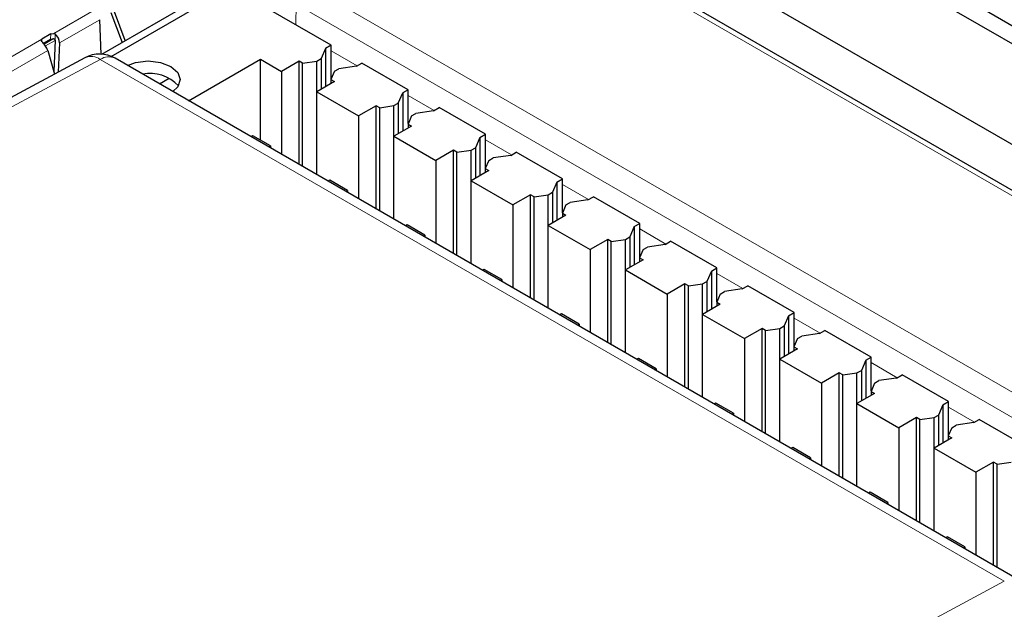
# Paper-space layout 'Blatt2' of a CAD drawing. Header units: millimetres. Extents: x 5 to 418, y 2 to 292.
# Tile 60 of 64: x 328 to 344, y 235 to 245. Entities that reach past the tile are written whole.
import ezdxf

# ---------------------------------------------------------------- set-up
doc = ezdxf.new("R2010")
doc.units = ezdxf.units.MM

psp = doc.layouts.new('Blatt2')

# ---------------------------------------------------------------- linework, layer by layer
at = {"color": 7, "linetype": 'Continuous', "lineweight": 25}
for p, q in [((349.159, 241.403), (326.885, 254.261)), ((326.376, 252.94), (348.921, 239.925)), ((348.059, 239.687), (325.608, 252.648)), ((329.378, 244.229), (332.162, 245.837)), ((329.529, 244.194), (331.446, 245.301)), ((333.055, 244.372), (331.446, 245.301)), ((329.526, 244.898), (329.705, 244.418)), ((329.756, 244.448), (329.585, 244.908)), ((344.276, 244.507), (343.4, 245.013)), ((329.37, 244.23), (329.345, 244.782)), ((328.563, 244.555), (328.42, 244.472)), ((328.563, 244.555), (328.611, 244.563)), ((328.442, 244.404), (328.559, 244.471)), ((328.559, 244.471), (328.608, 244.479)), ((328.629, 244.45), (328.608, 243.955)), ((328.7, 244.41), (328.68, 243.943)), ((328.514, 244.29), (328.621, 243.911)), ((332.966, 244.321), (332.896, 244.158)), ((333.055, 244.372), (332.966, 244.321)), ((332.966, 244.321), (332.966, 243.709)), ((333.055, 243.829), (333.055, 244.372)), ((329.106, 244.171), (304.757, 231.097)), ((344.088, 235.795), (329.592, 244.164)), ((330.771, 243.483), (331.923, 244.148)), ((331.923, 244.148), (332.259, 243.954)), ((331.923, 242.85), (331.923, 244.148)), ((332.542, 244.117), (332.259, 243.954)), ((332.598, 244.085), (332.542, 244.117)), ((332.542, 242.461), (332.542, 244.117)), ((332.598, 244.085), (332.826, 244.118)), ((332.598, 242.429), (332.598, 244.085)), ((332.826, 244.118), (332.896, 244.158)), ((332.826, 243.628), (332.826, 244.118)), ((332.896, 244.158), (332.896, 243.668)), ((333.461, 244.036), (333.55, 244.087)), ((334.292, 243.658), (333.55, 244.087)), ((332.259, 243.954), (332.259, 242.624)), ((333.109, 243.955), (333.052, 243.823)), ((333.109, 243.955), (333.178, 243.995)), ((333.461, 244.036), (333.178, 243.995)), ((330.303, 243.753), (330.458, 243.843)), ((333.108, 243.791), (332.825, 243.627)), ((333.052, 243.823), (333.108, 243.791)), ((333.052, 243.823), (333.052, 243.758)), ((332.825, 243.627), (333.497, 243.24)), ((332.825, 242.298), (332.825, 243.627)), ((334.133, 243.444), (334.204, 243.607)), ((334.292, 243.658), (334.204, 243.607)), ((334.204, 243.607), (334.204, 242.995)), ((334.292, 243.115), (334.292, 243.658)), ((333.78, 243.403), (333.497, 243.24)), ((333.835, 243.371), (333.78, 243.403)), ((333.78, 241.746), (333.78, 243.403)), ((333.835, 243.371), (334.063, 243.404)), ((333.835, 241.714), (333.835, 243.371)), ((334.063, 243.404), (334.133, 243.444)), ((334.063, 242.914), (334.063, 243.404)), ((334.133, 243.444), (334.133, 242.954)), ((334.699, 243.321), (334.416, 243.28)), ((334.699, 243.321), (334.787, 243.372)), ((335.529, 242.944), (334.787, 243.372)), ((333.497, 243.24), (333.497, 241.91)), ((334.346, 243.24), (334.289, 243.108)), ((334.346, 243.24), (334.416, 243.28)), ((334.345, 243.077), (334.062, 242.913)), ((334.289, 243.108), (334.345, 243.077)), ((334.289, 243.108), (334.289, 243.044)), ((331.8, 242.921), (331.772, 242.905)), ((332.082, 242.758), (331.8, 242.921)), ((334.062, 242.913), (334.734, 242.525)), ((334.062, 241.583), (334.062, 242.913)), ((335.441, 242.893), (335.37, 242.729)), ((335.441, 242.893), (335.529, 242.944)), ((335.441, 242.893), (335.441, 242.28)), ((335.529, 242.4), (335.529, 242.944)), ((332.055, 242.742), (332.082, 242.758)), ((332.082, 242.758), (332.082, 242.726)), ((335.017, 242.689), (334.734, 242.525)), ((335.073, 242.656), (335.017, 242.689)), ((335.017, 241.032), (335.017, 242.689)), ((335.073, 242.656), (335.301, 242.689)), ((335.301, 242.689), (335.37, 242.729)), ((335.301, 242.199), (335.301, 242.689)), ((335.37, 242.729), (335.37, 242.24)), ((334.734, 242.525), (334.734, 241.195)), ((335.073, 241), (335.073, 242.656)), ((335.584, 242.526), (335.527, 242.394)), ((335.584, 242.526), (335.653, 242.566)), ((335.936, 242.607), (335.653, 242.566)), ((335.936, 242.607), (336.025, 242.658)), ((336.767, 242.229), (336.025, 242.658)), ((335.583, 242.362), (335.3, 242.199)), ((335.527, 242.394), (335.583, 242.362)), ((335.527, 242.394), (335.527, 242.33)), ((333.037, 242.207), (333.01, 242.191)), ((333.32, 242.043), (333.037, 242.207)), ((335.3, 242.199), (335.972, 241.811)), ((335.3, 240.869), (335.3, 242.199)), ((336.678, 242.178), (336.767, 242.229)), ((336.767, 241.686), (336.767, 242.229)), ((333.292, 242.028), (333.32, 242.043)), ((333.32, 242.043), (333.32, 242.012)), ((336.678, 242.178), (336.608, 242.015)), ((336.678, 242.178), (336.678, 241.566)), ((336.255, 241.974), (335.972, 241.811)), ((336.31, 241.942), (336.255, 241.974)), ((336.255, 240.318), (336.255, 241.974)), ((336.31, 241.942), (336.538, 241.975)), ((336.31, 240.286), (336.31, 241.942)), ((336.538, 241.975), (336.608, 242.015)), ((336.538, 241.485), (336.538, 241.975)), ((336.608, 242.015), (336.608, 241.525)), ((337.174, 241.892), (336.891, 241.852)), ((337.174, 241.892), (337.262, 241.944)), ((338.004, 241.515), (337.262, 241.944)), ((335.972, 241.811), (335.972, 240.481)), ((336.821, 241.812), (336.764, 241.68)), ((336.821, 241.812), (336.891, 241.852)), ((336.82, 241.648), (336.537, 241.484)), ((336.764, 241.68), (336.82, 241.648)), ((336.764, 241.68), (336.764, 241.615)), ((334.274, 241.492), (334.247, 241.477)), ((334.557, 241.329), (334.274, 241.492)), ((336.537, 241.484), (337.209, 241.097)), ((336.537, 240.154), (336.537, 241.484)), ((337.916, 241.464), (337.845, 241.301)), ((337.916, 241.464), (338.004, 241.515)), ((337.916, 241.464), (337.916, 240.852)), ((338.004, 240.972), (338.004, 241.515)), ((334.53, 241.313), (334.557, 241.329)), ((334.557, 241.329), (334.557, 241.297)), ((337.492, 241.26), (337.209, 241.097)), ((337.547, 241.228), (337.492, 241.26)), ((337.492, 239.603), (337.492, 241.26)), ((337.547, 241.228), (337.776, 241.26)), ((337.776, 241.26), (337.845, 241.301)), ((337.776, 240.771), (337.776, 241.26)), ((337.845, 241.301), (337.845, 240.811)), ((337.209, 241.097), (337.209, 239.767)), ((337.547, 239.571), (337.547, 241.228)), ((338.059, 241.097), (338.002, 240.965)), ((338.059, 241.097), (338.128, 241.137)), ((338.411, 241.178), (338.128, 241.137)), ((338.411, 241.178), (338.5, 241.229)), ((339.242, 240.801), (338.5, 241.229)), ((338.058, 240.933), (337.775, 240.77)), ((338.002, 240.965), (338.058, 240.933)), ((338.002, 240.965), (338.002, 240.901)), ((335.512, 240.778), (335.484, 240.762)), ((335.795, 240.615), (335.512, 240.778)), ((337.775, 240.77), (338.446, 240.382)), ((337.775, 239.44), (337.775, 240.77)), ((339.153, 240.75), (339.242, 240.801)), ((339.242, 240.257), (339.242, 240.801)), ((335.767, 240.599), (335.795, 240.615)), ((335.795, 240.615), (335.795, 240.583)), ((339.153, 240.75), (339.083, 240.586)), ((339.153, 240.75), (339.153, 240.137)), ((338.729, 240.546), (338.446, 240.382)), ((338.785, 240.513), (338.729, 240.546)), ((338.729, 238.889), (338.729, 240.546)), ((338.785, 240.513), (339.013, 240.546)), ((338.785, 238.857), (338.785, 240.513)), ((339.013, 240.546), (339.083, 240.586)), ((339.013, 240.056), (339.013, 240.546)), ((339.083, 240.586), (339.083, 240.096)), ((339.649, 240.464), (339.366, 240.423)), ((339.649, 240.464), (339.737, 240.515)), ((340.479, 240.086), (339.737, 240.515)), ((338.446, 240.382), (338.446, 239.052)), ((339.296, 240.383), (339.239, 240.251)), ((339.296, 240.383), (339.366, 240.423)), ((339.295, 240.219), (339.012, 240.056)), ((339.239, 240.251), (339.295, 240.219)), ((339.239, 240.251), (339.239, 240.187)), ((336.749, 240.064), (336.722, 240.048)), ((337.032, 239.9), (336.749, 240.064)), ((339.012, 240.056), (339.684, 239.668)), ((339.012, 238.726), (339.012, 240.056)), ((340.391, 240.035), (340.32, 239.872)), ((340.391, 240.035), (340.479, 240.086)), ((340.391, 240.035), (340.391, 239.423)), ((340.479, 239.543), (340.479, 240.086)), ((337.005, 239.885), (337.032, 239.9)), ((337.032, 239.9), (337.032, 239.869)), ((339.967, 239.831), (339.684, 239.668)), ((340.022, 239.799), (339.967, 239.831)), ((339.967, 238.175), (339.967, 239.831)), ((340.022, 239.799), (340.251, 239.832)), ((340.251, 239.832), (340.32, 239.872)), ((340.251, 239.342), (340.251, 239.832)), ((340.32, 239.872), (340.32, 239.382)), ((339.684, 239.668), (339.684, 238.338)), ((340.022, 238.143), (340.022, 239.799)), ((340.533, 239.668), (340.476, 239.537)), ((340.533, 239.668), (340.603, 239.709)), ((340.886, 239.749), (340.603, 239.709)), ((340.886, 239.749), (340.974, 239.8)), ((341.717, 239.372), (340.974, 239.8)), ((340.533, 239.505), (340.25, 239.341)), ((340.476, 239.537), (340.533, 239.505)), ((340.476, 239.537), (340.476, 239.472)), ((337.987, 239.349), (337.959, 239.333)), ((338.27, 239.186), (337.987, 239.349)), ((341.628, 239.321), (341.717, 239.372)), ((341.717, 238.829), (341.717, 239.372)), ((338.242, 239.17), (338.27, 239.186)), ((338.27, 239.186), (338.27, 239.154)), ((340.25, 239.341), (340.921, 238.954)), ((340.25, 238.011), (340.25, 239.341)), ((341.628, 239.321), (341.558, 239.158)), ((341.628, 239.321), (341.628, 238.708)), ((341.204, 239.117), (340.921, 238.954)), ((341.26, 239.085), (341.204, 239.117)), ((341.204, 237.46), (341.204, 239.117)), ((341.26, 239.085), (341.488, 239.117)), ((341.26, 237.428), (341.26, 239.085)), ((341.488, 239.117), (341.558, 239.158)), ((341.488, 238.628), (341.488, 239.117)), ((341.558, 239.158), (341.558, 238.668)), ((342.124, 239.035), (341.841, 238.994)), ((342.124, 239.035), (342.212, 239.086)), ((342.954, 238.658), (342.212, 239.086)), ((340.921, 238.954), (340.921, 237.624)), ((341.771, 238.954), (341.714, 238.822)), ((341.771, 238.954), (341.841, 238.994)), ((341.77, 238.79), (341.487, 238.627)), ((341.714, 238.822), (341.77, 238.79)), ((341.714, 238.822), (341.714, 238.758)), ((339.224, 238.635), (339.197, 238.619)), ((339.507, 238.472), (339.224, 238.635)), ((341.487, 238.627), (342.159, 238.239)), ((341.487, 237.297), (341.487, 238.627)), ((342.866, 238.607), (342.795, 238.443)), ((342.866, 238.607), (342.954, 238.658)), ((342.866, 238.607), (342.866, 237.994)), ((342.954, 238.114), (342.954, 238.658)), ((339.48, 238.456), (339.507, 238.472)), ((339.507, 238.472), (339.507, 238.44)), ((342.442, 238.403), (342.159, 238.239)), ((342.497, 238.37), (342.442, 238.403)), ((342.442, 236.746), (342.442, 238.403)), ((342.497, 238.37), (342.725, 238.403)), ((342.725, 238.403), (342.795, 238.443)), ((342.725, 237.913), (342.725, 238.403)), ((342.795, 238.443), (342.795, 237.953)), ((342.159, 238.239), (342.159, 236.909)), ((342.497, 236.714), (342.497, 238.37)), ((343.008, 238.24), (342.951, 238.108)), ((343.008, 238.24), (343.078, 238.28)), ((343.361, 238.321), (343.078, 238.28)), ((343.361, 238.321), (343.449, 238.372)), ((344.191, 237.943), (343.449, 238.372)), ((342.951, 238.108), (343.007, 238.076)), ((342.951, 238.108), (342.951, 238.044)), ((343.007, 238.076), (342.724, 237.913)), ((340.462, 237.921), (340.434, 237.905)), ((340.744, 237.757), (340.462, 237.921)), ((342.724, 237.913), (343.396, 237.525)), ((342.724, 236.583), (342.724, 237.913)), ((340.717, 237.741), (340.744, 237.757)), ((340.744, 237.757), (340.744, 237.726)), ((343.679, 237.688), (343.396, 237.525)), ((343.735, 237.656), (343.679, 237.688)), ((343.679, 236.031), (343.679, 237.688)), ((343.735, 237.656), (343.963, 237.689)), ((343.735, 236), (343.735, 237.656)), ((343.396, 237.525), (343.396, 236.195)), ((341.699, 237.206), (341.672, 237.19)), ((341.982, 237.043), (341.699, 237.206)), ((341.954, 237.027), (341.982, 237.043)), ((341.982, 237.043), (341.982, 237.011)), ((342.937, 236.492), (342.909, 236.476)), ((343.219, 236.329), (342.937, 236.492)), ((343.192, 236.313), (343.219, 236.329)), ((343.219, 236.329), (343.219, 236.297))]:
    psp.add_line(p, q, dxfattribs=at)
at = {"color": 7, "linetype": 'Continuous', "lineweight": 18}
for p, q in [((347.934, 239.675), (325.483, 252.635)), ((332.672, 245.335), (352.648, 233.804)), ((332.491, 244.698), (332.496, 245.033)), ((352.471, 233.501), (332.496, 245.033)), ((328.611, 244.563), (329.257, 244.935)), ((328.7, 244.41), (329.345, 244.782)), ((328.559, 244.471), (328.563, 244.555)), ((327.645, 244.025), (328.42, 244.472)), ((328.42, 244.472), (328.42, 244.43)), ((328.608, 244.479), (328.453, 244.39)), ((328.629, 244.45), (328.476, 244.362)), ((328.629, 244.45), (328.633, 244.553)), ((327.818, 243.888), (328.514, 244.29)), ((333.055, 244.284), (333.473, 244.042)), ((329.355, 244.146), (304.9, 231.014)), ((343.85, 235.778), (329.355, 244.146)), ((334.292, 243.569), (334.71, 243.328)), ((335.529, 242.855), (335.948, 242.614)), ((336.767, 242.141), (337.185, 241.899)), ((338.004, 241.426), (338.423, 241.185)), ((339.242, 240.712), (339.66, 240.47)), ((340.479, 239.998), (340.898, 239.756)), ((341.717, 239.283), (342.135, 239.042)), ((342.954, 238.569), (343.372, 238.327)), ((319.396, 222.646), (343.85, 235.778))]:
    psp.add_line(p, q, dxfattribs=at)
at = {"color": 7, "linetype": 'Continuous', "lineweight": 25, "flags": 128}
psp.add_lwpolyline([(329.789, 244.05), (329.922, 244.097), (330.12, 244.12), (330.318, 244.097), (330.486, 244.032), (330.598, 243.935), (330.637, 243.821), (330.598, 243.707), (330.517, 243.63)], dxfattribs=at)
at = {"color": 7, "linetype": 'Continuous', "lineweight": 25}
for centre, radius, start, end in [((329.342, 243.731), 0.5, 60.0027, 118.2341), ((330.148, 243.303), 0.619, 42.2288, 100.9411)]:
    psp.add_arc(centre, radius, start, end, dxfattribs=at)
at = {"color": 7, "linetype": 'Continuous', "lineweight": 18}
for centre, radius, start, end in [((329.208, 243.937), 0.256, 54.884, 113.4766), ((329.49, 243.943), 0.244, 65.036, 123.5721)]:
    psp.add_arc(centre, radius, start, end, dxfattribs=at)
at = {"color": 7, "linetype": 'Continuous', "lineweight": 25}
psp.add_ellipse((328.611, 244.461), major_axis=(-0.058, 0.111), ratio=0.605449, start_param=3.95468, end_param=5.324118, dxfattribs=at)
for points, knots in [([(328.611, 244.563), (328.616, 244.561), (328.624, 244.56), (328.631, 244.555), (328.633, 244.553)], [0, 0, 0, 0, 0.593545, 1, 1, 1, 1]), ([(328.432, 244.417), (328.43, 244.418), (328.427, 244.422), (328.422, 244.427), (328.418, 244.432), (328.415, 244.436), (328.413, 244.441), (328.411, 244.444), (328.409, 244.45), (328.408, 244.458), (328.411, 244.466), (328.417, 244.471), (328.42, 244.472)], [0, 0, 0, 0, 0.086549, 0.173051, 0.259567, 0.346074, 0.389309, 0.475855, 0.519091, 0.693557, 0.869134, 1, 1, 1, 1]), ([(328.514, 244.29), (328.503, 244.313), (328.481, 244.361), (328.448, 244.398), (328.432, 244.417)], [0, 0, 0, 0, 0.499981, 1, 1, 1, 1]), ([(328.608, 244.479), (328.61, 244.478), (328.615, 244.477), (328.622, 244.472), (328.626, 244.465), (328.629, 244.458), (328.629, 244.453), (328.629, 244.45)], [0, 0, 0, 0, 0.201387, 0.403393, 0.593499, 0.787997, 1, 1, 1, 1])]:
    psp.add_open_spline(points, degree=3, knots=knots, dxfattribs=at)

doc.saveas('drawing.dxf')
